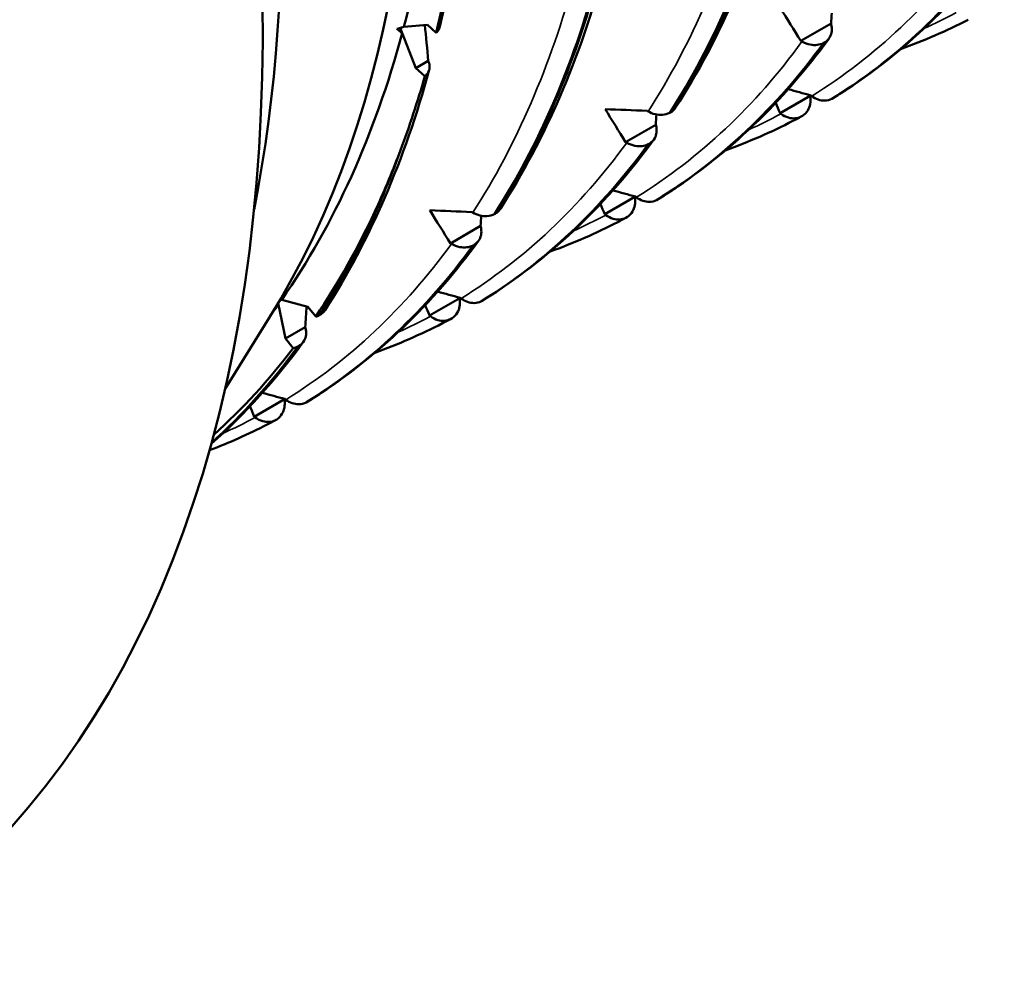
# Model space of a CAD drawing. Header units: millimetres. Extents: x 79 to 341, y 53 to 270.
# Tile 27 of 32: x 326 to 336, y 113 to 122. Entities that reach past the tile are written whole.
import ezdxf

# ---------------------------------------------------------------- set-up
doc = ezdxf.new("R2010")
doc.units = ezdxf.units.MM
doc.layers.add('Видимые тонкие (ГОСТ)', color=7, linetype='Continuous', lineweight=35)
doc.layers.add('Видимый контур (ГОСТ)', color=7, linetype='Continuous', lineweight=50)

msp = doc.modelspace()

# ---------------------------------------------------------------- linework, layer by layer
at = {"layer": 'Видимые тонкие (ГОСТ)'}
for points in [[(332.2599, 120.7813), (332.6662, 121.4123), (332.9853, 122.1495), (333.2084, 122.9738)], [(333.7853, 120.9242), (334.3762, 121.2911), (334.8953, 121.7794), (335.3289, 122.3765)], [(330.6255, 119.8377), (331.0318, 120.4687), (331.3509, 121.2059), (331.574, 122.0302)], [(334.8305, 121.5529), (334.9332, 121.5995), (335.0342, 121.6494), (335.1333, 121.7025)], [(332.1509, 119.9806), (332.7418, 120.3475), (333.2609, 120.8358), (333.6945, 121.4328)], [(333.1961, 120.6093), (333.2988, 120.6559), (333.3998, 120.7058), (333.4989, 120.7589)], [(330.5165, 119.037), (331.1074, 119.4039), (331.6265, 119.8922), (332.0601, 120.4892)], [(331.5617, 119.6657), (331.6644, 119.7123), (331.7654, 119.7622), (331.8645, 119.8152)], [(328.8821, 118.0933), (329.473, 118.4602), (329.9921, 118.9485), (330.4257, 119.5456)], [(329.9273, 118.722), (330.03, 118.7687), (330.131, 118.8185), (330.2301, 118.8716)], [(328.2929, 117.7784), (328.3956, 117.825), (328.4966, 117.8749), (328.5957, 117.928)]]:
    msp.add_open_spline(points, degree=3, dxfattribs=at)
at = {"layer": 'Видимый контур (ГОСТ)'}
for p, q in [((329.9833, 121.5697), (330.2012, 121.5891)), ((330.2012, 121.5891), (330.2846, 121.5152)), ((333.9658, 121.6007), (333.6847, 121.4383)), ((333.9658, 121.6007), (333.9683, 121.5909)), ((329.9478, 121.5592), (329.9672, 121.5094)), ((330.093, 121.1852), (329.9478, 121.5592)), ((333.6945, 121.4328), (333.6847, 121.4383)), ((333.9096, 121.427), (333.8959, 121.419)), ((330.2102, 121.2529), (330.093, 121.1852)), ((330.2102, 121.2529), (330.2134, 121.2447)), ((330.178, 121.1098), (330.093, 121.1852)), ((333.7714, 120.9277), (333.4902, 120.7654)), ((333.7714, 120.9277), (333.7727, 120.9169)), ((333.7766, 120.9308), (333.7853, 120.9242)), ((333.9737, 120.8983), (333.9874, 120.9062)), ((332.2501, 120.7868), (332.2599, 120.7813)), ((332.4614, 120.7676), (332.4751, 120.7755)), ((333.4989, 120.7589), (333.4902, 120.7654)), ((332.3314, 120.657), (332.0503, 120.4947)), ((332.3314, 120.657), (332.3339, 120.6473)), ((333.7009, 120.7408), (333.6872, 120.7329)), ((332.0601, 120.4892), (332.0503, 120.4947)), ((332.2752, 120.4833), (332.2615, 120.4754)), ((332.137, 119.9841), (331.8558, 119.8218)), ((332.137, 119.9841), (332.1383, 119.9733)), ((332.1422, 119.9871), (332.1509, 119.9806)), ((332.3393, 119.9547), (332.353, 119.9626)), ((330.6157, 119.8432), (330.6255, 119.8377)), ((330.827, 119.8239), (330.8407, 119.8319)), ((331.8645, 119.8152), (331.8558, 119.8218)), ((332.0665, 119.7972), (332.0528, 119.7893)), ((330.697, 119.7134), (330.4159, 119.5511)), ((330.697, 119.7134), (330.6995, 119.7036)), ((330.4257, 119.5456), (330.4159, 119.5511)), ((330.6408, 119.5397), (330.6271, 119.5318)), ((328.8433, 119.0254), (329.0864, 118.9603)), ((330.5026, 119.0405), (330.2214, 118.8782)), ((330.5026, 119.0405), (330.5039, 119.0297)), ((330.5078, 119.0435), (330.5165, 119.037)), ((330.7049, 119.0111), (330.7186, 119.019)), ((328.8098, 118.9925), (328.8122, 118.981)), ((328.8773, 118.6628), (328.8098, 118.9925)), ((329.0864, 118.9603), (329.1606, 118.8679)), ((328.727, 118.8562), (328.3145, 118.1933)), ((329.1926, 118.8803), (329.2063, 118.8882)), ((330.2301, 118.8716), (330.2214, 118.8782)), ((330.4321, 118.8536), (330.4184, 118.8457)), ((329.0626, 118.7698), (328.8773, 118.6628)), ((329.0626, 118.7698), (329.0651, 118.76)), ((328.9494, 118.5731), (328.8773, 118.6628)), ((329.0064, 118.5961), (328.9927, 118.5882)), ((328.8681, 118.0969), (328.587, 117.9345)), ((328.8681, 118.0969), (328.8695, 118.086)), ((328.8734, 118.0999), (328.8821, 118.0933)), ((329.0705, 118.0674), (329.0842, 118.0754)), ((328.5957, 117.928), (328.587, 117.9345)), ((328.7977, 117.91), (328.784, 117.902))]:
    msp.add_line(p, q, dxfattribs=at)
for centre, major_axis, start_param, end_param in [((315.2306, 129.2708), (-9.5, 16.4545), 3.142137, 5.999527), ((318.4126, 131.108), (-8.25, 14.2894), 3.440659, 5.984119), ((316.2912, 129.8832), (8.875, -15.372), 0.582662, 2.558931), ((318.8803, 131.378), (-8.1221, 14.0679), 3.667906, 3.924276), ((318.8803, 131.378), (8.1221, -14.0679), 0.264514, 0.520884), ((318.8803, 131.378), (8.3125, -14.3977), 0.389573, 0.442363), ((318.8803, 131.378), (8.1221, -14.0679), 0.249429, 0.259085)]:
    msp.add_ellipse(centre, major_axis=major_axis, ratio=0.57735, start_param=start_param, end_param=end_param, dxfattribs=at)
for points, knots in [([(330.2846, 121.5152), (330.455, 122.2232), (330.5586, 122.9878), (330.6005, 123.9919), (330.6043, 124.182), (330.6046, 124.3675)], [0.2035486, 0.2035486, 0.2035486, 0.2035486, 0.5092224, 0.5092224, 0.5824004, 0.5824004, 0.5824004, 0.5824004]), ([(330.2846, 121.5152), (330.291, 121.5213), (330.2967, 121.5279), (330.3096, 121.5468), (330.3153, 121.5597), (330.3184, 121.5733)], [-0.019181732, -0.019181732, -0.019181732, -0.019181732, -0.015668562, -0.015668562, -0.009745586, -0.009745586, -0.009745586, -0.009745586]), ([(333.9683, 121.5909), (333.9735, 121.5702), (333.975, 121.5495), (333.9706, 121.5101), (333.9648, 121.4917), (333.9445, 121.4557), (333.9289, 121.4393), (333.9096, 121.427)], [-0.02287204, -0.02287204, -0.02287204, -0.02287204, -0.01567294, -0.01567294, -0.00847425, -0.00847425, 0, 0, 0, 0]), ([(333.8959, 121.419), (333.8784, 121.41), (333.8586, 121.4041), (333.8164, 121.399), (333.7941, 121.4), (333.7453, 121.4094), (333.7191, 121.4191), (333.6945, 121.4328)], [-0.02286575, -0.02286575, -0.02286575, -0.02286575, -0.01566856, -0.01566856, -0.00847177, -0.00847177, 0, 0, 0, 0]), ([(330.2134, 121.2447), (330.2201, 121.2272), (330.223, 121.2096), (330.2209, 121.1754), (330.216, 121.159), (330.2001, 121.1314), (330.1902, 121.1198), (330.178, 121.1098)], [-0.02287204, -0.02287204, -0.02287204, -0.02287204, -0.01567294, -0.01567294, -0.00847425, -0.00847425, -0.00235043, -0.00235043, -0.00235043, -0.00235043]), ([(333.7727, 120.9169), (333.7755, 120.894), (333.7749, 120.8713), (333.7668, 120.8285), (333.7594, 120.8086), (333.7367, 120.7704), (333.7203, 120.7533), (333.7009, 120.7408)], [-0.02287204, -0.02287204, -0.02287204, -0.02287204, -0.01567294, -0.01567294, -0.00847425, -0.00847425, 0, 0, 0, 0]), ([(333.7853, 120.9242), (333.8038, 120.9103), (333.8237, 120.8995), (333.8649, 120.8851), (333.8858, 120.8816), (333.9303, 120.8822), (333.9532, 120.8878), (333.9737, 120.8983)], [-0.02287204, -0.02287204, -0.02287204, -0.02287204, -0.01567294, -0.01567294, -0.00847425, -0.00847425, 0, 0, 0, 0]), ([(332.2599, 120.7813), (332.2808, 120.7696), (332.3029, 120.7609), (332.3477, 120.7499), (332.3702, 120.7478), (332.4171, 120.7506), (332.4407, 120.7569), (332.4614, 120.7676)], [-0.02287204, -0.02287204, -0.02287204, -0.02287204, -0.01567294, -0.01567294, -0.00847425, -0.00847425, 0, 0, 0, 0]), ([(332.4751, 120.7755), (332.4915, 120.786), (332.5052, 120.7994), (332.5161, 120.8157), (332.5164, 120.8163), (332.5168, 120.8169)], [-0.022865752, -0.022865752, -0.022865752, -0.022865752, -0.015668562, -0.015668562, -0.015406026, -0.015406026, -0.015406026, -0.015406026]), ([(333.6872, 120.7329), (333.6698, 120.724), (333.6506, 120.7186), (333.6103, 120.7153), (333.5894, 120.7176), (333.5444, 120.7305), (333.5207, 120.7425), (333.4989, 120.7589)], [-0.02286575, -0.02286575, -0.02286575, -0.02286575, -0.01566856, -0.01566856, -0.00847177, -0.00847177, 0, 0, 0, 0]), ([(332.3339, 120.6473), (332.3391, 120.6265), (332.3406, 120.6059), (332.3362, 120.5665), (332.3304, 120.548), (332.3101, 120.5121), (332.2945, 120.4957), (332.2752, 120.4833)], [-0.02287204, -0.02287204, -0.02287204, -0.02287204, -0.01567294, -0.01567294, -0.00847425, -0.00847425, 0, 0, 0, 0]), ([(332.2615, 120.4754), (332.244, 120.4664), (332.2242, 120.4604), (332.182, 120.4554), (332.1597, 120.4563), (332.1109, 120.4657), (332.0847, 120.4754), (332.0601, 120.4892)], [-0.02286575, -0.02286575, -0.02286575, -0.02286575, -0.01566856, -0.01566856, -0.00847177, -0.00847177, 0, 0, 0, 0]), ([(332.1383, 119.9733), (332.1411, 119.9503), (332.1404, 119.9277), (332.1324, 119.8849), (332.125, 119.865), (332.1022, 119.8268), (332.0859, 119.8097), (332.0665, 119.7972)], [-0.02287204, -0.02287204, -0.02287204, -0.02287204, -0.01567294, -0.01567294, -0.00847425, -0.00847425, 0, 0, 0, 0]), ([(332.1509, 119.9806), (332.1694, 119.9667), (332.1893, 119.9559), (332.2305, 119.9415), (332.2514, 119.938), (332.2958, 119.9385), (332.3188, 119.9441), (332.3393, 119.9547)], [-0.02287204, -0.02287204, -0.02287204, -0.02287204, -0.01567294, -0.01567294, -0.00847425, -0.00847425, 0, 0, 0, 0]), ([(330.6255, 119.8377), (330.6464, 119.826), (330.6685, 119.8172), (330.7133, 119.8063), (330.7358, 119.8041), (330.7827, 119.807), (330.8063, 119.8133), (330.827, 119.8239)], [-0.02287204, -0.02287204, -0.02287204, -0.02287204, -0.01567294, -0.01567294, -0.00847425, -0.00847425, 0, 0, 0, 0]), ([(330.8407, 119.8319), (330.8571, 119.8424), (330.8708, 119.8558), (330.8816, 119.8721), (330.882, 119.8727), (330.8824, 119.8733)], [-0.022865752, -0.022865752, -0.022865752, -0.022865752, -0.015668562, -0.015668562, -0.015406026, -0.015406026, -0.015406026, -0.015406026]), ([(332.0528, 119.7893), (332.0354, 119.7803), (332.0162, 119.7749), (331.9759, 119.7717), (331.955, 119.7739), (331.91, 119.7868), (331.8863, 119.7989), (331.8645, 119.8152)], [-0.02286575, -0.02286575, -0.02286575, -0.02286575, -0.01566856, -0.01566856, -0.00847177, -0.00847177, 0, 0, 0, 0]), ([(330.6995, 119.7036), (330.7047, 119.6829), (330.7062, 119.6623), (330.7018, 119.6229), (330.696, 119.6044), (330.6757, 119.5685), (330.6601, 119.5521), (330.6408, 119.5397)], [-0.02287204, -0.02287204, -0.02287204, -0.02287204, -0.01567294, -0.01567294, -0.00847425, -0.00847425, 0, 0, 0, 0]), ([(330.6271, 119.5318), (330.6096, 119.5227), (330.5898, 119.5168), (330.5476, 119.5118), (330.5253, 119.5127), (330.4765, 119.5221), (330.4503, 119.5318), (330.4257, 119.5456)], [-0.02286575, -0.02286575, -0.02286575, -0.02286575, -0.01566856, -0.01566856, -0.00847177, -0.00847177, 0, 0, 0, 0]), ([(330.5039, 119.0297), (330.5067, 119.0067), (330.506, 118.9841), (330.498, 118.9412), (330.4906, 118.9213), (330.4678, 118.8831), (330.4515, 118.8661), (330.4321, 118.8536)], [-0.02287204, -0.02287204, -0.02287204, -0.02287204, -0.01567294, -0.01567294, -0.00847425, -0.00847425, 0, 0, 0, 0]), ([(330.5165, 119.037), (330.535, 119.0231), (330.5549, 119.0123), (330.5961, 118.9979), (330.617, 118.9943), (330.6614, 118.9949), (330.6844, 119.0005), (330.7049, 119.0111)], [-0.02287204, -0.02287204, -0.02287204, -0.02287204, -0.01567294, -0.01567294, -0.00847425, -0.00847425, 0, 0, 0, 0]), ([(329.2063, 118.8882), (329.2227, 118.8988), (329.2364, 118.9122), (329.2472, 118.9285), (329.2476, 118.9291), (329.248, 118.9296)], [-0.022865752, -0.022865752, -0.022865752, -0.022865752, -0.015668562, -0.015668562, -0.015406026, -0.015406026, -0.015406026, -0.015406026]), ([(330.4184, 118.8457), (330.401, 118.8367), (330.3818, 118.8313), (330.3415, 118.8281), (330.3206, 118.8303), (330.2756, 118.8432), (330.2518, 118.8552), (330.2301, 118.8716)], [-0.02286575, -0.02286575, -0.02286575, -0.02286575, -0.01566856, -0.01566856, -0.00847177, -0.00847177, 0, 0, 0, 0]), ([(329.0651, 118.76), (329.0703, 118.7393), (329.0718, 118.7186), (329.0674, 118.6793), (329.0616, 118.6608), (329.0413, 118.6248), (329.0257, 118.6085), (329.0064, 118.5961)], [-0.02287204, -0.02287204, -0.02287204, -0.02287204, -0.01567294, -0.01567294, -0.00847425, -0.00847425, 0, 0, 0, 0]), ([(328.8695, 118.086), (328.8723, 118.0631), (328.8716, 118.0404), (328.8636, 117.9976), (328.8562, 117.9777), (328.8334, 117.9395), (328.8171, 117.9225), (328.7977, 117.91)], [-0.02287204, -0.02287204, -0.02287204, -0.02287204, -0.01567294, -0.01567294, -0.00847425, -0.00847425, 0, 0, 0, 0]), ([(328.8821, 118.0933), (328.9006, 118.0794), (328.9205, 118.0687), (328.9617, 118.0542), (328.9826, 118.0507), (329.027, 118.0513), (329.05, 118.0569), (329.0705, 118.0674)], [-0.02287204, -0.02287204, -0.02287204, -0.02287204, -0.01567294, -0.01567294, -0.00847425, -0.00847425, 0, 0, 0, 0]), ([(328.784, 117.902), (328.7666, 117.8931), (328.7474, 117.8877), (328.7071, 117.8845), (328.6862, 117.8867), (328.6412, 117.8996), (328.6174, 117.9116), (328.5957, 117.928)], [-0.02286575, -0.02286575, -0.02286575, -0.02286575, -0.01566856, -0.01566856, -0.00847177, -0.00847177, 0, 0, 0, 0])]:
    msp.add_open_spline(points, degree=3, knots=knots, dxfattribs=at)
for points in [[(330.6071, 124.3869), (330.611, 123.385), (330.5137, 122.4354), (330.3184, 121.5733)], [(333.4872, 123.0576), (333.2605, 122.2203), (332.9334, 121.4634), (332.5168, 120.8169)], [(333.418, 122.9783), (333.193, 122.147), (332.8713, 121.4037), (332.4614, 120.7676)], [(332.4751, 120.7755), (332.885, 121.4116), (333.2068, 122.1549), (333.4318, 122.9862)], [(335.5815, 122.4058), (335.1541, 121.8171), (334.6404, 121.3257), (334.0602, 120.9522)], [(335.5303, 122.3627), (335.0931, 121.7605), (334.5696, 121.2681), (333.9737, 120.8983)], [(333.9874, 120.9062), (334.5834, 121.2761), (335.1069, 121.7684), (335.544, 122.3706)], [(331.7836, 122.0346), (331.5586, 121.2034), (331.2368, 120.4601), (330.827, 119.8239)], [(330.8407, 119.8319), (331.2506, 120.468), (331.5724, 121.2113), (331.7974, 122.0426)], [(331.8527, 122.114), (331.6261, 121.2766), (331.299, 120.5198), (330.8824, 119.8733)], [(333.6847, 121.4383), (333.6208, 121.5407), (333.5571, 121.6433), (333.4937, 121.7463)], [(333.9723, 121.6963), (333.9702, 121.6644), (333.968, 121.6325), (333.9658, 121.6007)], [(330.1781, 121.5871), (330.189, 121.4757), (330.1997, 121.3642), (330.2102, 121.2529)], [(335.2454, 121.6365), (335.0422, 121.532), (334.8314, 121.4403), (334.6142, 121.3614)], [(333.8959, 121.419), (333.4587, 120.8169), (332.9352, 120.3245), (332.3393, 119.9547)], [(332.353, 119.9626), (332.949, 120.3324), (333.4724, 120.8248), (333.9096, 121.427)], [(333.9471, 121.4622), (333.5197, 120.8734), (333.006, 120.3821), (332.4257, 120.0086)], [(330.2183, 121.1703), (329.9917, 120.333), (329.6645, 119.5762), (329.248, 118.9296)], [(329.951, 120.4206), (330.0345, 120.643), (330.1102, 120.8729), (330.178, 121.1098)], [(333.5661, 120.9883), (333.6363, 120.9691), (333.7064, 120.9499), (333.7766, 120.9308)], [(333.7725, 120.9319), (333.7721, 120.9305), (333.7717, 120.9291), (333.7714, 120.9277)], [(333.4902, 120.7654), (333.4768, 120.7975), (333.4634, 120.8295), (333.45, 120.8617)], [(332.0503, 120.4947), (331.9864, 120.597), (331.9227, 120.6997), (331.8592, 120.8026)], [(331.8592, 120.8026), (331.9893, 120.7972), (332.1196, 120.7919), (332.2501, 120.7868)], [(332.3379, 120.7527), (332.3358, 120.7208), (332.3336, 120.6889), (332.3314, 120.657)], [(333.611, 120.6929), (333.4078, 120.5883), (333.197, 120.4966), (332.9797, 120.4178)], [(333.6872, 120.7329), (333.6619, 120.7194), (333.6365, 120.706), (333.611, 120.6929)], [(332.2615, 120.4754), (331.8243, 119.8733), (331.3008, 119.3809), (330.7049, 119.0111)], [(330.7186, 119.019), (331.3146, 119.3888), (331.838, 119.8812), (332.2752, 120.4833)], [(332.3127, 120.5186), (331.8852, 119.9298), (331.3716, 119.4384), (330.7913, 119.065)], [(329.2063, 118.8882), (329.5012, 119.346), (329.7506, 119.8591), (329.951, 120.4206)], [(331.9317, 120.0447), (332.0018, 120.0254), (332.072, 120.0063), (332.1422, 119.9871)], [(331.8558, 119.8218), (331.8424, 119.8538), (331.8289, 119.8859), (331.8156, 119.918)], [(332.1381, 119.9883), (332.1377, 119.9869), (332.1373, 119.9855), (332.137, 119.9841)], [(329.1606, 118.8679), (329.3712, 119.1801), (329.5603, 119.5187), (329.727, 119.8818)], [(329.727, 119.8818), (329.5704, 119.5241), (329.3918, 119.1896), (329.1926, 118.8803)], [(330.4159, 119.5511), (330.352, 119.6534), (330.2883, 119.7561), (330.2248, 119.859)], [(330.2248, 119.859), (330.3549, 119.8535), (330.4852, 119.8483), (330.6157, 119.8432)], [(330.7035, 119.809), (330.7013, 119.7772), (330.6992, 119.7453), (330.697, 119.7134)], [(331.9766, 119.7493), (331.7734, 119.6447), (331.5626, 119.553), (331.3453, 119.4742)], [(332.0528, 119.7893), (332.0275, 119.7758), (332.0021, 119.7624), (331.9766, 119.7493)], [(330.6783, 119.5749), (330.2508, 118.9862), (329.7371, 118.4948), (329.1569, 118.1213)], [(330.6271, 119.5318), (330.1899, 118.9296), (329.6664, 118.4373), (329.0705, 118.0674)], [(329.0842, 118.0754), (329.6802, 118.4452), (330.2036, 118.9376), (330.6408, 119.5397)], [(330.2973, 119.1011), (330.3674, 119.0818), (330.4376, 119.0626), (330.5078, 119.0435)], [(330.5037, 119.0447), (330.5033, 119.0433), (330.5029, 119.0419), (330.5026, 119.0405)], [(329.0756, 118.9632), (329.0713, 118.8987), (329.067, 118.8342), (329.0626, 118.7698)], [(330.2214, 118.8782), (330.208, 118.9102), (330.1945, 118.9423), (330.1811, 118.9744)], [(329.1606, 118.8679), (329.1719, 118.871), (329.1826, 118.8752), (329.1926, 118.8803)], [(330.4184, 118.8457), (330.3931, 118.8321), (330.3677, 118.8188), (330.3422, 118.8057)], [(330.3422, 118.8057), (330.139, 118.7011), (329.9282, 118.6094), (329.7109, 118.5305)], [(329.0439, 118.6313), (328.7873, 118.2779), (328.4997, 117.9595), (328.1851, 117.6807)], [(328.1861, 117.6837), (328.4854, 117.9513), (328.7596, 118.2562), (329.0064, 118.5961)], [(328.9927, 118.5882), (328.7501, 118.2541), (328.481, 117.9538), (328.1877, 117.6895)], [(328.2087, 117.7664), (328.4761, 118.0065), (328.7234, 118.2761), (328.9494, 118.5731)], [(328.9927, 118.5882), (328.9794, 118.5813), (328.9648, 118.5762), (328.9494, 118.5731)], [(328.6629, 118.1574), (328.733, 118.1382), (328.8032, 118.119), (328.8734, 118.0999)], [(328.8692, 118.101), (328.8689, 118.0996), (328.8685, 118.0982), (328.8681, 118.0969)], [(328.587, 117.9345), (328.5736, 117.9666), (328.5601, 117.9987), (328.5467, 118.0308)], [(328.784, 117.902), (328.7587, 117.8885), (328.7333, 117.8752), (328.7078, 117.862)], [(328.7078, 117.862), (328.5335, 117.7723), (328.3535, 117.6921), (328.1687, 117.6212)]]:
    msp.add_open_spline(points, degree=3, dxfattribs=at)
for points, weights in [([(329.9174, 121.5502), (329.9503, 121.5599), (329.9833, 121.5697)], [1.00006146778, 1.00003258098, 1]), ([(329.9672, 121.5094), (329.9422, 121.5299), (329.9174, 121.5502)], [1, 1.00003258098, 1.00006146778]), ([(328.8285, 119.0244), (328.8359, 119.0249), (328.8433, 119.0254)], [1.00001351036, 1.00000683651, 1]), ([(328.8122, 118.981), (328.8093, 118.9839), (328.8064, 118.9868)], [1, 1.00000475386, 1.00000942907])]:
    msp.add_rational_spline(points, weights, degree=2, dxfattribs=at)

doc.saveas('drawing.dxf')
